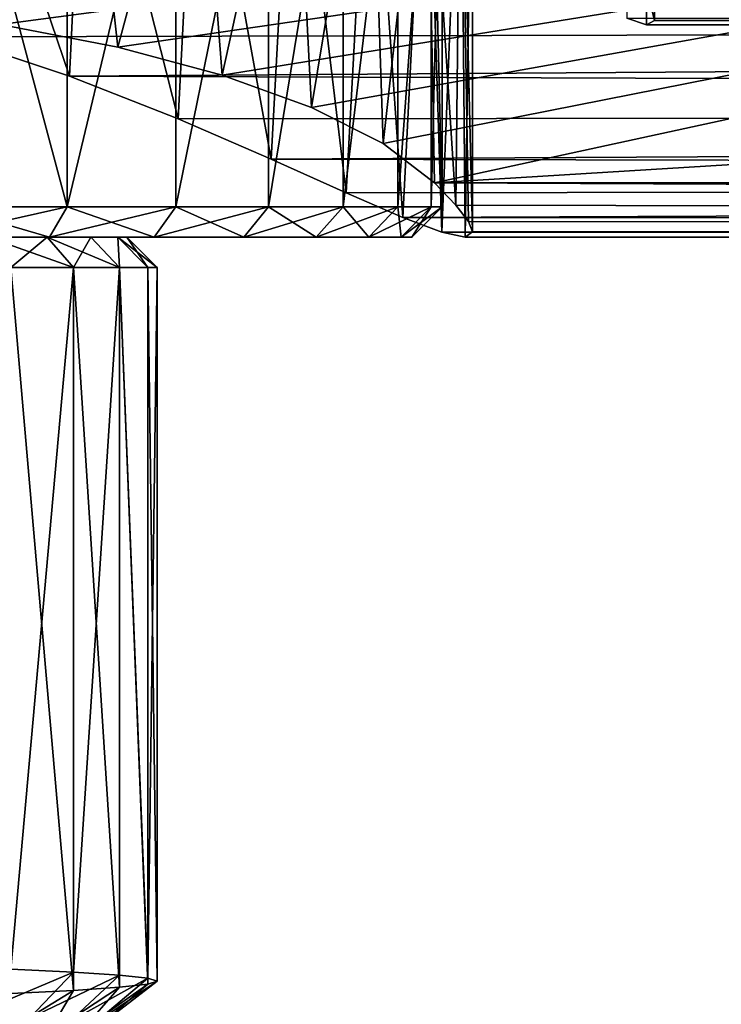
# Model space of a CAD drawing. Header units: millimetres. Extents: x -223 to 138, y -45 to 391.
# Tile 15 of 256: x -49 to -37, y -36 to -19. Entities that reach past the tile are written whole.
import ezdxf

# ---------------------------------------------------------------- set-up
doc = ezdxf.new("R2010")
doc.units = ezdxf.units.MM
doc.header["$LTSCALE"] = 65.185185
for name, color, linetype in [('101', 7, 'CONTINUOUS'), ('13', 7, 'CONTINUOUS'), ('235', 7, 'CONTINUOUS'), ('253', 7, 'CONTINUOUS'), ('254', 7, 'CONTINUOUS'), ('265', 7, 'CONTINUOUS'), ('266', 7, 'CONTINUOUS'), ('274', 7, 'CONTINUOUS'), ('277', 7, 'CONTINUOUS'), ('279', 7, 'CONTINUOUS'), ('280', 7, 'CONTINUOUS'), ('301', 7, 'CONTINUOUS'), ('376', 7, 'CONTINUOUS'), ('52', 7, 'CONTINUOUS'), ('88', 7, 'CONTINUOUS'), ('9', 7, 'CONTINUOUS')]:
    doc.layers.add(name, color=color, linetype=linetype)

msp = doc.modelspace()

# ---------------------------------------------------------------- linework, layer by layer
at = {"layer": '101', "color": 7, "linetype": 'CONTINUOUS', "true_color": 0xaaaaaa}
for points in [[(-47.946, -20.348, 10.722), (-49.895, -19.696, 11.877), (-49.763, -15, 11.811), (-47.946, -20.348, 10.722)], [(-47.946, -20.348, 10.722), (-49.763, -15, 11.811), (-47.689, -15, 10.54), (-47.946, -20.348, 10.722)], [(-46.155, -21.051, 9.267), (-47.946, -20.348, 10.722), (-47.689, -15, 10.54), (-46.155, -21.051, 9.267)], [(-46.155, -21.051, 9.267), (-47.689, -15, 10.54), (-45.84, -15, 8.96), (-46.155, -21.051, 9.267)], [(-44.619, -21.713, 7.585), (-46.155, -21.051, 9.267), (-45.84, -15, 8.96), (-44.619, -21.713, 7.585)], [(-44.619, -21.713, 7.585), (-45.84, -15, 8.96), (-44.26, -15, 7.111), (-44.619, -21.713, 7.585)], [(-43.384, -22.267, 5.762), (-44.619, -21.713, 7.585), (-44.26, -15, 7.111), (-43.384, -22.267, 5.762)], [(-43.384, -22.267, 5.762), (-44.26, -15, 7.111), (-42.989, -15, 5.037), (-43.384, -22.267, 5.762)], [(-42.451, -22.673, 3.862), (-43.384, -22.267, 5.762), (-42.989, -15, 5.037), (-42.451, -22.673, 3.862)], [(-42.451, -22.673, 3.862), (-42.989, -15, 5.037), (-42.059, -15, 2.79), (-42.451, -22.673, 3.862)], [(-41.805, -22.919, 1.924), (-42.451, -22.673, 3.862), (-42.059, -15, 2.79), (-41.805, -22.919, 1.924)], [(-41.805, -22.919, 1.924), (-42.059, -15, 2.79), (-41.491, -15, 0.425), (-41.805, -22.919, 1.924)], [(-41.425, -23, -0.033), (-41.805, -22.919, 1.924), (-41.491, -15, 0.425), (-41.425, -23, -0.033)], [(-41.3, -15, -2), (-41.425, -23, -0.033), (-41.491, -15, 0.425), (-41.3, -15, -2)], [(-41.3, -22.913, -2), (-41.425, -23, -0.033), (-41.3, -15, -2), (-41.3, -22.913, -2)]]:
    msp.add_3dface(points, dxfattribs=at)
at = {"layer": '13', "color": 7, "linetype": 'CONTINUOUS', "true_color": 0xaaaaaa}
for points in [[(-106, -22.103, -6.359), (-106, -13, -38), (0, -13, -38), (-106, -22.103, -6.359)], [(-106, -22.103, -6.359), (0, -13, -38), (-62.429, -19.202, -16.442), (-106, -22.103, -6.359)], [(-51.171, -19.202, -16.442), (0, -13, -38), (-49.08, -19.491, -15.441), (-51.171, -19.202, -16.442)], [(-49.08, -19.491, -15.441), (0, -13, -38), (-47.15, -19.868, -14.129), (-49.08, -19.491, -15.441)], [(-47.15, -19.868, -14.129), (0, -13, -38), (-45.426, -20.328, -12.53), (-47.15, -19.868, -14.129)], [(-45.426, -20.328, -12.53), (0, -13, -38), (-43.955, -20.862, -10.675), (-45.426, -20.328, -12.53)], [(-43.955, -20.862, -10.675), (0, -13, -38), (-42.776, -21.458, -8.602), (-43.955, -20.862, -10.675)], [(0, -13, -38), (-41.926, -22.103, -6.359), (-42.776, -21.458, -8.602), (0, -13, -38)], [(106, -13, -38), (106, -22.103, -6.359), (-41.926, -22.103, -6.359), (106, -13, -38)], [(0, -13, -38), (106, -13, -38), (-41.926, -22.103, -6.359), (0, -13, -38)]]:
    msp.add_3dface(points, dxfattribs=at)
at = {"layer": '235', "color": 7, "linetype": 'CONTINUOUS', "true_color": 0xaaaaaa}
for points in [[(-47.983, -15, 10.135), (-49.99, -15, 11.365), (-47.983, -22.5, 10.135), (-47.983, -15, 10.135)], [(-47.983, -22.5, 10.135), (-49.99, -15, 11.365), (-49.99, -22.5, 11.365), (-47.983, -22.5, 10.135)], [(-46.193, -15, 8.607), (-47.983, -15, 10.135), (-47.983, -22.5, 10.135), (-46.193, -15, 8.607)], [(-46.193, -22.5, 8.607), (-46.193, -15, 8.607), (-47.983, -22.5, 10.135), (-46.193, -22.5, 8.607)], [(-44.665, -15, 6.817), (-46.193, -15, 8.607), (-46.193, -22.5, 8.607), (-44.665, -15, 6.817)], [(-44.665, -22.5, 6.817), (-44.665, -15, 6.817), (-46.193, -22.5, 8.607), (-44.665, -22.5, 6.817)], [(-43.435, -15, 4.81), (-44.665, -15, 6.817), (-44.665, -22.5, 6.817), (-43.435, -15, 4.81)], [(-43.435, -22.5, 4.81), (-43.435, -15, 4.81), (-44.665, -22.5, 6.817), (-43.435, -22.5, 4.81)], [(-42.534, -15, 2.635), (-43.435, -15, 4.81), (-43.435, -22.5, 4.81), (-42.534, -15, 2.635)], [(-42.534, -22.5, 2.635), (-42.534, -15, 2.635), (-43.435, -22.5, 4.81), (-42.534, -22.5, 2.635)], [(-41.985, -15, 0.346), (-42.534, -15, 2.635), (-42.534, -22.5, 2.635), (-41.985, -15, 0.346)], [(-41.985, -22.5, 0.346), (-41.985, -15, 0.346), (-42.534, -22.5, 2.635), (-41.985, -22.5, 0.346)], [(-41.8, -15, -2), (-41.985, -15, 0.346), (-41.8, -22.5, -2), (-41.8, -15, -2)], [(-41.8, -22.5, -2), (-41.985, -15, 0.346), (-41.985, -22.5, 0.346), (-41.8, -22.5, -2)]]:
    msp.add_3dface(points, dxfattribs=at)
at = {"layer": '253', "color": 7, "linetype": 'CONTINUOUS', "true_color": 0xaaaaaa}
for points in [[(-65.323, -23, 9.731), (-67.053, -23, 8.253), (-48.277, -23, 9.731), (-65.323, -23, 9.731)], [(-48.277, -23, 9.731), (-67.053, -23, 8.253), (-46.547, -23, 8.253), (-48.277, -23, 9.731)], [(-46.547, -23, 8.253), (-67.053, -23, 8.253), (-56.8, -23, 7.8), (-46.547, -23, 8.253)], [(-65.323, -23, -13.731), (-46.547, -23, -12.253), (-67.053, -23, -12.253), (-65.323, -23, -13.731)], [(-67.053, -23, -12.253), (-46.547, -23, -12.253), (-56.8, -23, -11.8), (-67.053, -23, -12.253)], [(-50.217, -23, 10.92), (-65.323, -23, 9.731), (-48.277, -23, 9.731), (-50.217, -23, 10.92)], [(-48.277, -23, -13.731), (-46.547, -23, -12.253), (-65.323, -23, -13.731), (-48.277, -23, -13.731)], [(-63.383, -23, -14.92), (-48.277, -23, -13.731), (-65.323, -23, -13.731), (-63.383, -23, -14.92)], [(-50.217, -23, -14.92), (-48.277, -23, -13.731), (-63.383, -23, -14.92), (-50.217, -23, -14.92)], [(-55.098, -23, 7.651), (-46.547, -23, 8.253), (-56.8, -23, 7.8), (-55.098, -23, 7.651)], [(-56.8, -23, -11.8), (-46.547, -23, -12.253), (-55.098, -23, -11.651), (-56.8, -23, -11.8)], [(-53.448, -23, 7.209), (-46.547, -23, 8.253), (-55.098, -23, 7.651), (-53.448, -23, 7.209)], [(-46.547, -23, -12.253), (-45.069, -23, -10.523), (-55.098, -23, -11.651), (-46.547, -23, -12.253)], [(-55.098, -23, -11.651), (-45.069, -23, -10.523), (-53.448, -23, -11.209), (-55.098, -23, -11.651)], [(-45.069, -23, 6.523), (-46.547, -23, 8.253), (-53.448, -23, 7.209), (-45.069, -23, 6.523)], [(-51.9, -23, 6.487), (-45.069, -23, 6.523), (-53.448, -23, 7.209), (-51.9, -23, 6.487)], [(-53.448, -23, -11.209), (-45.069, -23, -10.523), (-51.9, -23, -10.487), (-53.448, -23, -11.209)], [(-50.501, -23, 5.507), (-45.069, -23, 6.523), (-51.9, -23, 6.487), (-50.501, -23, 5.507)], [(-45.069, -23, -10.523), (-43.88, -23, -8.583), (-51.9, -23, -10.487), (-45.069, -23, -10.523)], [(-51.9, -23, -10.487), (-43.88, -23, -8.583), (-50.501, -23, -9.507), (-51.9, -23, -10.487)], [(-43.88, -23, 4.583), (-45.069, -23, 6.523), (-50.501, -23, 5.507), (-43.88, -23, 4.583)], [(-49.293, -23, 4.299), (-43.88, -23, 4.583), (-50.501, -23, 5.507), (-49.293, -23, 4.299)], [(-50.501, -23, -9.507), (-43.88, -23, -8.583), (-49.293, -23, -8.299), (-50.501, -23, -9.507)], [(-48.313, -23, 2.9), (-43.88, -23, 4.583), (-49.293, -23, 4.299), (-48.313, -23, 2.9)], [(-43.88, -23, -8.583), (-43.01, -23, -6.481), (-49.293, -23, -8.299), (-43.88, -23, -8.583)], [(-49.293, -23, -8.299), (-43.01, -23, -6.481), (-48.313, -23, -6.9), (-49.293, -23, -8.299)], [(-43.01, -23, 2.481), (-43.88, -23, 4.583), (-48.313, -23, 2.9), (-43.01, -23, 2.481)], [(-47.591, -23, 1.352), (-43.01, -23, 2.481), (-48.313, -23, 2.9), (-47.591, -23, 1.352)], [(-48.313, -23, -6.9), (-43.01, -23, -6.481), (-47.591, -23, -5.352), (-48.313, -23, -6.9)], [(-42.478, -23, 0.268), (-43.01, -23, 2.481), (-47.591, -23, 1.352), (-42.478, -23, 0.268)], [(-47.149, -23, -0.298), (-42.478, -23, 0.268), (-47.591, -23, 1.352), (-47.149, -23, -0.298)], [(-43.01, -23, -6.481), (-42.478, -23, -4.268), (-47.591, -23, -5.352), (-43.01, -23, -6.481)], [(-47.591, -23, -5.352), (-42.478, -23, -4.268), (-47.149, -23, -3.702), (-47.591, -23, -5.352)], [(-47, -23, -2), (-42.478, -23, 0.268), (-47.149, -23, -0.298), (-47, -23, -2)], [(-42.478, -23, -4.268), (-42.3, -23, -2), (-47.149, -23, -3.702), (-42.478, -23, -4.268)], [(-42.3, -23, -2), (-47, -23, -2), (-47.149, -23, -3.702), (-42.3, -23, -2)], [(-42.3, -23, -2), (-42.478, -23, 0.268), (-47, -23, -2), (-42.3, -23, -2)]]:
    msp.add_3dface(points, dxfattribs=at)
at = {"layer": '254', "color": 7, "linetype": 'CONTINUOUS', "true_color": 0xaaaaaa}
for points in [[(-49.99, -15, -15.365), (-47.983, -15, -14.135), (-49.99, -22.5, -15.365), (-49.99, -15, -15.365)], [(-49.99, -22.5, -15.365), (-47.983, -15, -14.135), (-47.983, -22.5, -14.135), (-49.99, -22.5, -15.365)], [(-47.983, -15, -14.135), (-46.193, -15, -12.607), (-47.983, -22.5, -14.135), (-47.983, -15, -14.135)], [(-47.983, -22.5, -14.135), (-46.193, -15, -12.607), (-46.193, -22.5, -12.607), (-47.983, -22.5, -14.135)], [(-46.193, -15, -12.607), (-44.665, -15, -10.817), (-46.193, -22.5, -12.607), (-46.193, -15, -12.607)], [(-46.193, -22.5, -12.607), (-44.665, -15, -10.817), (-44.665, -22.5, -10.817), (-46.193, -22.5, -12.607)], [(-44.665, -15, -10.817), (-43.435, -15, -8.81), (-44.665, -22.5, -10.817), (-44.665, -15, -10.817)], [(-44.665, -22.5, -10.817), (-43.435, -15, -8.81), (-43.435, -22.5, -8.81), (-44.665, -22.5, -10.817)], [(-43.435, -15, -8.81), (-42.534, -15, -6.635), (-43.435, -22.5, -8.81), (-43.435, -15, -8.81)], [(-43.435, -22.5, -8.81), (-42.534, -15, -6.635), (-42.534, -22.5, -6.635), (-43.435, -22.5, -8.81)], [(-42.534, -15, -6.635), (-41.985, -15, -4.346), (-42.534, -22.5, -6.635), (-42.534, -15, -6.635)], [(-42.534, -22.5, -6.635), (-41.985, -15, -4.346), (-41.985, -22.5, -4.346), (-42.534, -22.5, -6.635)], [(-41.8, -15, -2), (-41.8, -22.5, -2), (-41.985, -22.5, -4.346), (-41.8, -15, -2)], [(-41.985, -15, -4.346), (-41.8, -15, -2), (-41.985, -22.5, -4.346), (-41.985, -15, -4.346)]]:
    msp.add_3dface(points, dxfattribs=at)
at = {"layer": '265', "color": 7, "linetype": 'CONTINUOUS', "true_color": 0xaaaaaa}
for points in [[(-48.277, -23, -13.731), (-50.217, -23, -14.92), (-47.983, -22.5, -14.135), (-48.277, -23, -13.731)], [(-50.217, -23, -14.92), (-49.99, -22.5, -15.365), (-47.983, -22.5, -14.135), (-50.217, -23, -14.92)], [(-46.547, -23, -12.253), (-48.277, -23, -13.731), (-46.193, -22.5, -12.607), (-46.547, -23, -12.253)], [(-48.277, -23, -13.731), (-47.983, -22.5, -14.135), (-46.193, -22.5, -12.607), (-48.277, -23, -13.731)], [(-45.069, -23, -10.523), (-46.547, -23, -12.253), (-44.665, -22.5, -10.817), (-45.069, -23, -10.523)], [(-46.547, -23, -12.253), (-46.193, -22.5, -12.607), (-44.665, -22.5, -10.817), (-46.547, -23, -12.253)], [(-43.88, -23, -8.583), (-45.069, -23, -10.523), (-43.435, -22.5, -8.81), (-43.88, -23, -8.583)], [(-45.069, -23, -10.523), (-44.665, -22.5, -10.817), (-43.435, -22.5, -8.81), (-45.069, -23, -10.523)], [(-43.01, -23, -6.481), (-43.88, -23, -8.583), (-42.534, -22.5, -6.635), (-43.01, -23, -6.481)], [(-43.88, -23, -8.583), (-43.435, -22.5, -8.81), (-42.534, -22.5, -6.635), (-43.88, -23, -8.583)], [(-42.478, -23, -4.268), (-43.01, -23, -6.481), (-41.985, -22.5, -4.346), (-42.478, -23, -4.268)], [(-43.01, -23, -6.481), (-42.534, -22.5, -6.635), (-41.985, -22.5, -4.346), (-43.01, -23, -6.481)], [(-41.8, -22.5, -2), (-42.3, -23, -2), (-42.478, -23, -4.268), (-41.8, -22.5, -2)], [(-41.8, -22.5, -2), (-42.478, -23, -4.268), (-41.985, -22.5, -4.346), (-41.8, -22.5, -2)]]:
    msp.add_3dface(points, dxfattribs=at)
at = {"layer": '266', "color": 7, "linetype": 'CONTINUOUS', "true_color": 0xaaaaaa}
for points in [[(-49.99, -22.5, 11.365), (-50.217, -23, 10.92), (-48.277, -23, 9.731), (-49.99, -22.5, 11.365)], [(-47.983, -22.5, 10.135), (-49.99, -22.5, 11.365), (-48.277, -23, 9.731), (-47.983, -22.5, 10.135)], [(-47.983, -22.5, 10.135), (-48.277, -23, 9.731), (-46.547, -23, 8.253), (-47.983, -22.5, 10.135)], [(-46.193, -22.5, 8.607), (-47.983, -22.5, 10.135), (-46.547, -23, 8.253), (-46.193, -22.5, 8.607)], [(-46.193, -22.5, 8.607), (-46.547, -23, 8.253), (-45.069, -23, 6.523), (-46.193, -22.5, 8.607)], [(-44.665, -22.5, 6.817), (-46.193, -22.5, 8.607), (-45.069, -23, 6.523), (-44.665, -22.5, 6.817)], [(-44.665, -22.5, 6.817), (-45.069, -23, 6.523), (-43.88, -23, 4.583), (-44.665, -22.5, 6.817)], [(-43.435, -22.5, 4.81), (-44.665, -22.5, 6.817), (-43.88, -23, 4.583), (-43.435, -22.5, 4.81)], [(-43.435, -22.5, 4.81), (-43.88, -23, 4.583), (-43.01, -23, 2.481), (-43.435, -22.5, 4.81)], [(-42.534, -22.5, 2.635), (-43.435, -22.5, 4.81), (-43.01, -23, 2.481), (-42.534, -22.5, 2.635)], [(-42.534, -22.5, 2.635), (-43.01, -23, 2.481), (-42.478, -23, 0.268), (-42.534, -22.5, 2.635)], [(-41.985, -22.5, 0.346), (-42.534, -22.5, 2.635), (-42.478, -23, 0.268), (-41.985, -22.5, 0.346)], [(-41.985, -22.5, 0.346), (-42.478, -23, 0.268), (-42.3, -23, -2), (-41.985, -22.5, 0.346)], [(-41.8, -22.5, -2), (-41.985, -22.5, 0.346), (-42.3, -23, -2), (-41.8, -22.5, -2)]]:
    msp.add_3dface(points, dxfattribs=at)
at = {"layer": '274', "color": 7, "linetype": 'CONTINUOUS', "true_color": 0xc8c8c8}
for points in [[(-47.88, -23.5, 3.15), (-48.91, -23.5, 4.621), (-47.88, -35.416, 3.15), (-47.88, -23.5, 3.15)], [(-47.88, -35.416, 3.15), (-48.91, -23.5, 4.621), (-48.91, -35.466, 4.621), (-47.88, -35.416, 3.15)], [(-47.121, -23.5, 1.523), (-47.88, -23.5, 3.15), (-47.121, -35.366, 1.523), (-47.121, -23.5, 1.523)], [(-47.121, -35.366, 1.523), (-47.88, -23.5, 3.15), (-47.88, -35.416, 3.15), (-47.121, -35.366, 1.523)], [(-46.656, -23.5, -0.212), (-47.121, -23.5, 1.523), (-46.656, -35.316, -0.212), (-46.656, -23.5, -0.212)], [(-46.656, -35.316, -0.212), (-47.121, -23.5, 1.523), (-47.121, -35.366, 1.523), (-46.656, -35.316, -0.212)], [(-46.5, -23.5, -2), (-46.656, -23.5, -0.212), (-46.5, -35.266, -2), (-46.5, -23.5, -2)], [(-46.5, -35.266, -2), (-46.656, -23.5, -0.212), (-46.656, -35.316, -0.212), (-46.5, -35.266, -2)]]:
    msp.add_3dface(points, dxfattribs=at)
at = {"layer": '277', "color": 7, "linetype": 'CONTINUOUS', "true_color": 0xc8c8c8}
for points in [[(-47.88, -35.116, -7.15), (-48.91, -35.066, -8.621), (-47.88, -23.5, -7.15), (-47.88, -35.116, -7.15)], [(-47.88, -23.5, -7.15), (-48.91, -35.066, -8.621), (-48.91, -23.5, -8.621), (-47.88, -23.5, -7.15)], [(-47.121, -35.166, -5.523), (-47.88, -35.116, -7.15), (-47.121, -23.5, -5.523), (-47.121, -35.166, -5.523)], [(-47.121, -23.5, -5.523), (-47.88, -35.116, -7.15), (-47.88, -23.5, -7.15), (-47.121, -23.5, -5.523)], [(-46.656, -35.216, -3.788), (-47.121, -35.166, -5.523), (-47.121, -23.5, -5.523), (-46.656, -35.216, -3.788)], [(-46.656, -23.5, -3.788), (-46.656, -35.216, -3.788), (-47.121, -23.5, -5.523), (-46.656, -23.5, -3.788)], [(-46.5, -23.5, -2), (-46.5, -35.266, -2), (-46.656, -35.216, -3.788), (-46.5, -23.5, -2)], [(-46.5, -23.5, -2), (-46.656, -35.216, -3.788), (-46.656, -23.5, -3.788), (-46.5, -23.5, -2)]]:
    msp.add_3dface(points, dxfattribs=at)
at = {"layer": '279', "color": 7, "linetype": 'CONTINUOUS', "true_color": 0xaaaaaa}
for points in [[(-48.313, -23, 2.9), (-49.293, -23, 4.299), (-47.88, -23.5, 3.15), (-48.313, -23, 2.9)], [(-49.293, -23, 4.299), (-48.91, -23.5, 4.621), (-47.88, -23.5, 3.15), (-49.293, -23, 4.299)], [(-47.591, -23, 1.352), (-48.313, -23, 2.9), (-47.121, -23.5, 1.523), (-47.591, -23, 1.352)], [(-48.313, -23, 2.9), (-47.88, -23.5, 3.15), (-47.121, -23.5, 1.523), (-48.313, -23, 2.9)], [(-47.149, -23, -0.298), (-47.591, -23, 1.352), (-47.121, -23.5, 1.523), (-47.149, -23, -0.298)], [(-47, -23, -2), (-47.149, -23, -0.298), (-46.5, -23.5, -2), (-47, -23, -2)], [(-47.149, -23, -0.298), (-47.121, -23.5, 1.523), (-46.656, -23.5, -0.212), (-47.149, -23, -0.298)], [(-47.149, -23, -0.298), (-46.656, -23.5, -0.212), (-46.5, -23.5, -2), (-47.149, -23, -0.298)]]:
    msp.add_3dface(points, dxfattribs=at)
at = {"layer": '280', "color": 7, "linetype": 'CONTINUOUS', "true_color": 0xaaaaaa}
for points in [[(-49.293, -23, -8.299), (-48.313, -23, -6.9), (-48.91, -23.5, -8.621), (-49.293, -23, -8.299)], [(-48.313, -23, -6.9), (-47.88, -23.5, -7.15), (-48.91, -23.5, -8.621), (-48.313, -23, -6.9)], [(-48.313, -23, -6.9), (-47.591, -23, -5.352), (-47.88, -23.5, -7.15), (-48.313, -23, -6.9)], [(-47.591, -23, -5.352), (-47.121, -23.5, -5.523), (-47.88, -23.5, -7.15), (-47.591, -23, -5.352)], [(-47.591, -23, -5.352), (-47.149, -23, -3.702), (-47.121, -23.5, -5.523), (-47.591, -23, -5.352)], [(-47.149, -23, -3.702), (-47, -23, -2), (-46.656, -23.5, -3.788), (-47.149, -23, -3.702)], [(-47.149, -23, -3.702), (-46.656, -23.5, -3.788), (-47.121, -23.5, -5.523), (-47.149, -23, -3.702)], [(-47, -23, -2), (-46.5, -23.5, -2), (-46.656, -23.5, -3.788), (-47, -23, -2)]]:
    msp.add_3dface(points, dxfattribs=at)
at = {"layer": '301', "color": 7, "linetype": 'CONTINUOUS', "true_color": 0xaaaaaa}
for points in [[(-48.91, -35.066, -8.621), (-47.88, -35.116, -7.15), (-49.559, -35.826, -7.852), (-48.91, -35.066, -8.621)], [(-49.559, -35.826, -7.852), (-47.88, -35.116, -7.15), (-48.612, -35.879, -6.431), (-49.559, -35.826, -7.852)], [(-47.88, -35.116, -7.15), (-47.121, -35.166, -5.523), (-48.612, -35.879, -6.431), (-47.88, -35.116, -7.15)], [(-48.612, -35.879, -6.431), (-47.121, -35.166, -5.523), (-47.94, -35.932, -4.861), (-48.612, -35.879, -6.431)], [(-47.121, -35.166, -5.523), (-46.656, -35.216, -3.788), (-47.94, -35.932, -4.861), (-47.121, -35.166, -5.523)], [(-47.94, -35.932, -4.861), (-46.656, -35.216, -3.788), (-47.567, -35.984, -3.194), (-47.94, -35.932, -4.861)], [(-46.656, -35.216, -3.788), (-46.5, -35.266, -2), (-47.567, -35.984, -3.194), (-46.656, -35.216, -3.788)], [(-47.121, -35.366, 1.523), (-47.88, -35.416, 3.15), (-48.309, -36.142, 1.818), (-47.121, -35.366, 1.523)], [(-47.754, -36.089, 0.202), (-47.121, -35.366, 1.523), (-48.309, -36.142, 1.818), (-47.754, -36.089, 0.202)], [(-46.656, -35.316, -0.212), (-47.121, -35.366, 1.523), (-47.754, -36.089, 0.202), (-46.656, -35.316, -0.212)], [(-47.504, -36.037, -1.487), (-46.656, -35.316, -0.212), (-47.754, -36.089, 0.202), (-47.504, -36.037, -1.487)], [(-47.567, -35.984, -3.194), (-46.5, -35.266, -2), (-47.504, -36.037, -1.487), (-47.567, -35.984, -3.194)], [(-46.5, -35.266, -2), (-46.656, -35.316, -0.212), (-47.504, -36.037, -1.487), (-46.5, -35.266, -2)], [(-47.88, -35.416, 3.15), (-48.91, -35.466, 4.621), (-49.149, -36.195, 3.305), (-47.88, -35.416, 3.15)], [(-48.309, -36.142, 1.818), (-47.88, -35.416, 3.15), (-49.149, -36.195, 3.305), (-48.309, -36.142, 1.818)]]:
    msp.add_3dface(points, dxfattribs=at)
at = {"layer": '376', "color": 7, "linetype": 'CONTINUOUS', "true_color": 0xaaaaaa}
for points in [[(38.5, -19.285, -2.888), (-38.362, -19.18, -3.519), (-38.303, -19.43, -1.651), (38.5, -19.285, -2.888)], [(38.5, -19.497, -0.334), (38.5, -19.285, -2.888), (-38.303, -19.43, -1.651), (38.5, -19.497, -0.334)], [(38.5, -19.373, 2.225), (38.5, -19.497, -0.334), (-38.756, -19.389, 2.081), (38.5, -19.373, 2.225)], [(38.5, -19.497, -0.334), (-38.433, -19.499, 0.214), (-38.756, -19.389, 2.081), (38.5, -19.497, -0.334)], [(38.5, -19.497, -0.334), (-38.303, -19.43, -1.651), (-38.433, -19.499, 0.214), (38.5, -19.497, -0.334)]]:
    msp.add_3dface(points, dxfattribs=at)
at = {"layer": '52', "color": 7, "linetype": 'CONTINUOUS', "true_color": 0xaaaaaa}
for points in [[(-38.756, -19.389, 2.081), (-38.433, -19.499, 0.214), (-38.698, 4, 1.818), (-38.756, -19.389, 2.081)], [(-38.698, 4, 1.818), (-38.433, -19.499, 0.214), (-38.327, 4, -1.01), (-38.698, 4, 1.818)], [(-38.433, -19.499, 0.214), (-38.303, -19.43, -1.651), (-38.327, 4, -1.01), (-38.433, -19.499, 0.214)], [(-38.303, -19.43, -1.651), (-38.362, -19.18, -3.519), (-38.327, 4, -1.01), (-38.303, -19.43, -1.651)]]:
    msp.add_3dface(points, dxfattribs=at)
at = {"layer": '88', "color": 7, "linetype": 'CONTINUOUS', "true_color": 0xaaaaaa}
for points in [[(-49.763, -15, -15.811), (-49.08, -19.491, -15.441), (-47.689, -15, -14.54), (-49.763, -15, -15.811)], [(-49.08, -19.491, -15.441), (-47.15, -19.868, -14.129), (-47.689, -15, -14.54), (-49.08, -19.491, -15.441)], [(-47.689, -15, -14.54), (-47.15, -19.868, -14.129), (-45.84, -15, -12.96), (-47.689, -15, -14.54)], [(-47.15, -19.868, -14.129), (-45.426, -20.328, -12.53), (-45.84, -15, -12.96), (-47.15, -19.868, -14.129)], [(-45.84, -15, -12.96), (-45.426, -20.328, -12.53), (-44.26, -15, -11.111), (-45.84, -15, -12.96)], [(-45.426, -20.328, -12.53), (-43.955, -20.862, -10.675), (-44.26, -15, -11.111), (-45.426, -20.328, -12.53)], [(-44.26, -15, -11.111), (-43.955, -20.862, -10.675), (-42.989, -15, -9.037), (-44.26, -15, -11.111)], [(-43.955, -20.862, -10.675), (-42.776, -21.458, -8.602), (-42.989, -15, -9.037), (-43.955, -20.862, -10.675)], [(-42.989, -15, -9.037), (-42.776, -21.458, -8.602), (-42.059, -15, -6.79), (-42.989, -15, -9.037)], [(-42.776, -21.458, -8.602), (-41.926, -22.103, -6.359), (-42.059, -15, -6.79), (-42.776, -21.458, -8.602)], [(-41.926, -22.103, -6.359), (-41.575, -22.471, -4.905), (-42.059, -15, -6.79), (-41.926, -22.103, -6.359)], [(-42.059, -15, -6.79), (-41.575, -22.471, -4.905), (-41.491, -15, -4.425), (-42.059, -15, -6.79)], [(-41.575, -22.471, -4.905), (-41.368, -22.74, -3.451), (-41.491, -15, -4.425), (-41.575, -22.471, -4.905)], [(-41.368, -22.74, -3.451), (-41.3, -22.913, -2), (-41.491, -15, -4.425), (-41.368, -22.74, -3.451)], [(-41.491, -15, -4.425), (-41.3, -22.913, -2), (-41.3, -15, -2), (-41.491, -15, -4.425)]]:
    msp.add_3dface(points, dxfattribs=at)
at = {"layer": '9', "color": 7, "linetype": 'CONTINUOUS', "true_color": 0xaaaaaa}
for points in [[(-49.895, -19.696, 11.877), (106, -19.312, 12.492), (-51.894, -19.174, 12.703), (-49.895, -19.696, 11.877)], [(-47.946, -20.348, 10.722), (106, -19.312, 12.492), (-49.895, -19.696, 11.877), (-47.946, -20.348, 10.722)], [(106, -20.889, 9.625), (106, -19.312, 12.492), (-47.946, -20.348, 10.722), (106, -20.889, 9.625)], [(-46.155, -21.051, 9.267), (106, -20.889, 9.625), (-47.946, -20.348, 10.722), (-46.155, -21.051, 9.267)], [(-44.619, -21.713, 7.585), (106, -20.889, 9.625), (-46.155, -21.051, 9.267), (-44.619, -21.713, 7.585)], [(106, -22.044, 6.563), (106, -20.889, 9.625), (-44.619, -21.713, 7.585), (106, -22.044, 6.563)], [(-43.384, -22.267, 5.762), (106, -22.044, 6.563), (-44.619, -21.713, 7.585), (-43.384, -22.267, 5.762)], [(-42.451, -22.673, 3.862), (106, -22.044, 6.563), (-43.384, -22.267, 5.762), (-42.451, -22.673, 3.862)], [(106, -22.752, 3.369), (106, -22.044, 6.563), (-42.451, -22.673, 3.862), (106, -22.752, 3.369)], [(106, -22.103, -6.359), (106, -22.782, -3.159), (-41.926, -22.103, -6.359), (106, -22.103, -6.359)], [(-41.926, -22.103, -6.359), (106, -22.782, -3.159), (-41.575, -22.471, -4.905), (-41.926, -22.103, -6.359)], [(-41.575, -22.471, -4.905), (106, -22.782, -3.159), (-41.368, -22.74, -3.451), (-41.575, -22.471, -4.905)], [(-41.805, -22.919, 1.924), (106, -22.752, 3.369), (-42.451, -22.673, 3.862), (-41.805, -22.919, 1.924)], [(106, -23, 0.106), (106, -22.752, 3.369), (-41.805, -22.919, 1.924), (106, -23, 0.106)], [(106, -22.782, -3.159), (-41.3, -22.913, -2), (-41.368, -22.74, -3.451), (106, -22.782, -3.159)], [(106, -22.782, -3.159), (106, -23, 0.106), (-41.3, -22.913, -2), (106, -22.782, -3.159)], [(-41.425, -23, -0.033), (106, -23, 0.106), (-41.805, -22.919, 1.924), (-41.425, -23, -0.033)], [(-41.3, -22.913, -2), (106, -23, 0.106), (-41.425, -23, -0.033), (-41.3, -22.913, -2)]]:
    msp.add_3dface(points, dxfattribs=at)

doc.saveas('drawing.dxf')
